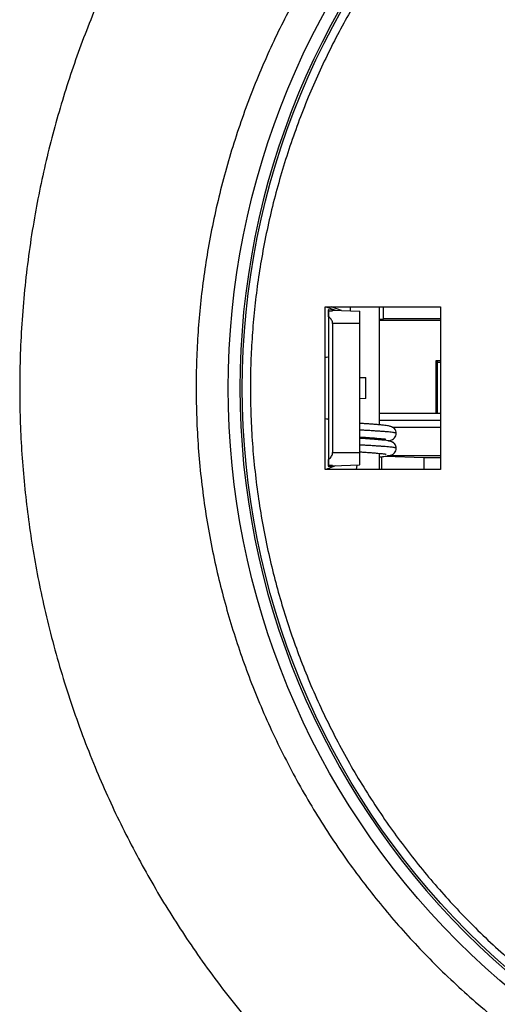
# Model space of a CAD drawing. Header units: millimetres. Extents: x 226 to 954, y 75 to 822.
# Tile 14 of 127: x 521 to 556, y 129 to 201. Entities that reach past the tile are written whole.
import ezdxf

# ---------------------------------------------------------------- set-up
doc = ezdxf.new("R2010")
doc.units = ezdxf.units.MM

msp = doc.modelspace()

# ---------------------------------------------------------------- linework, layer by layer
at = {"color": 7, "linetype": 'Continuous', "lineweight": 25}
for p, q in [((543.1, 180.243), (551.6, 180.243)), ((543.1, 168.243), (543.1, 180.243)), ((543.163, 180.243), (543.882, 179.981)), ((543.341, 180.003), (543.341, 179.931)), ((543.346, 180.003), (543.341, 180.003)), ((543.346, 180.003), (543.346, 179.933)), ((543.648, 179.993), (543.346, 180.003)), ((543.353, 179.91), (543.652, 179.947)), ((544.308, 179.966), (543.55, 180.243)), ((543.648, 179.993), (543.652, 179.947)), ((543.648, 179.993), (545.648, 179.923)), ((543.648, 179.946), (543.648, 179.993)), ((544.969, 179.947), (544.969, 180.243)), ((547.1, 171.537), (547.1, 180.243)), ((547.4, 179.348), (547.4, 180.243)), ((551.6, 180.243), (551.6, 168.243)), ((543.353, 179.91), (543.353, 168.576)), ((543.358, 179.497), (543.358, 168.989)), ((547.1, 179.243), (551.6, 179.243)), ((551.6, 179.348), (547.4, 179.348)), ((545.659, 178.993), (543.66, 178.993)), ((543.66, 178.993), (543.66, 169.493)), ((545.659, 169.493), (545.659, 178.993)), ((543.1, 176.512), (543.293, 176.546)), ((543.1, 176.51), (543.293, 176.544)), ((551.375, 176.143), (551.27, 176.248)), ((551.6, 176.248), (551.27, 176.248)), ((551.27, 176.248), (551.27, 172.371)), ((551.375, 172.371), (551.375, 176.143)), ((551.375, 176.143), (551.6, 176.143)), ((545.659, 175.032), (546.111, 175.015)), ((546.111, 173.47), (546.111, 175.015)), ((546.111, 173.47), (545.659, 173.454)), ((543.293, 171.942), (543.1, 171.976)), ((543.293, 171.939), (543.1, 171.973)), ((551.6, 172.371), (547.1, 172.371)), ((548.051, 171.371), (551.6, 171.371)), ((547.1, 170.437), (547.1, 170.536)), ((543.66, 169.493), (545.659, 169.493)), ((547.1, 168.243), (547.1, 169.435)), ((547.559, 169.221), (550.39, 169.138)), ((551.6, 169.243), (547.706, 169.243)), ((550.39, 169.138), (550.39, 168.243)), ((550.39, 169.138), (551.6, 169.138)), ((543.882, 168.505), (543.163, 168.243)), ((543.341, 168.555), (543.341, 168.482)), ((543.341, 168.482), (543.346, 168.482)), ((543.346, 168.553), (543.346, 168.482)), ((543.346, 168.482), (543.648, 168.493)), ((543.652, 168.539), (543.353, 168.576)), ((545.648, 168.563), (543.648, 168.493)), ((543.652, 168.539), (543.648, 168.493)), ((543.648, 168.493), (543.648, 168.539)), ((545.412, 168.243), (545.462, 168.556)), ((551.6, 168.243), (543.1, 168.243))]:
    msp.add_line(p, q, dxfattribs=at)
at = {"color": 8, "linetype": 'Continuous', "lineweight": 25}
for p, q in [((547.1, 171.871), (551.6, 171.871)), ((547.286, 168.243), (547.286, 169.189))]:
    msp.add_line(p, q, dxfattribs=at)
at = {"color": 7, "linetype": 'Continuous', "lineweight": 25}
for points, knots in [([(593.6, 247.243), (592.836, 247.236), (591.307, 247.222), (589.016, 247.11), (586.729, 246.931), (584.449, 246.679), (582.178, 246.356), (579.919, 245.962), (577.598, 245.481), (575.22, 244.906), (572.79, 244.229), (570.384, 243.468), (568.006, 242.625), (565.73, 241.728), (563.555, 240.786), (561.479, 239.81), (559.436, 238.768), (557.426, 237.663), (555.451, 236.496), (553.515, 235.267), (551.555, 233.935), (549.577, 232.493), (547.591, 230.938), (545.66, 229.314), (543.786, 227.625), (542.026, 225.925), (540.377, 224.223), (538.833, 222.527), (537.343, 220.782), (535.909, 218.992), (534.532, 217.158), (533.213, 215.282), (531.912, 213.301), (530.637, 211.213), (529.397, 209.015), (528.234, 206.776), (527.149, 204.498), (526.174, 202.254), (525.301, 200.051), (524.524, 197.893), (523.816, 195.711), (523.176, 193.509), (522.605, 191.287), (522.105, 189.049), (521.661, 186.721), (521.282, 184.304), (520.978, 181.799), (520.76, 179.285), (520.629, 176.766), (520.587, 174.319), (520.624, 171.95), (520.732, 169.658), (520.912, 167.372), (521.164, 165.092), (521.487, 162.821), (521.881, 160.562), (522.362, 158.241), (522.937, 155.863), (523.614, 153.432), (524.375, 151.027), (525.218, 148.649), (526.115, 146.373), (527.057, 144.197), (528.033, 142.122), (529.075, 140.078), (530.18, 138.068), (531.347, 136.094), (532.576, 134.158), (533.908, 132.197), (535.349, 130.22), (536.905, 128.234), (538.529, 126.303), (540.218, 124.428), (541.918, 122.669), (543.62, 121.019), (545.316, 119.476), (547.06, 117.986), (548.85, 116.552), (550.685, 115.175), (552.561, 113.856), (554.542, 112.555), (556.63, 111.28), (558.828, 110.04), (561.067, 108.877), (563.345, 107.792), (565.589, 106.817), (567.792, 105.944), (569.95, 105.167), (572.132, 104.459), (574.334, 103.819), (576.556, 103.248), (578.794, 102.748), (581.122, 102.304), (583.539, 101.925), (586.044, 101.62), (588.558, 101.404), (591.077, 101.268), (592.759, 101.251), (593.6, 101.243)], [0, 0, 0, 0, 0.01, 0.02, 0.03, 0.04, 0.05, 0.06, 0.07, 0.081, 0.092, 0.103, 0.114, 0.125, 0.135, 0.145, 0.155, 0.165, 0.175, 0.185, 0.195, 0.206, 0.217, 0.228, 0.239, 0.25, 0.26, 0.27, 0.28, 0.29, 0.3, 0.31, 0.32, 0.331, 0.342, 0.353, 0.364, 0.375, 0.385, 0.395, 0.405, 0.415, 0.425, 0.435, 0.445, 0.456, 0.467, 0.478, 0.489, 0.5, 0.51, 0.52, 0.53, 0.54, 0.55, 0.56, 0.57, 0.581, 0.592, 0.603, 0.614, 0.625, 0.635, 0.645, 0.655, 0.665, 0.675, 0.685, 0.695, 0.706, 0.717, 0.728, 0.739, 0.75, 0.76, 0.77, 0.78, 0.79, 0.8, 0.81, 0.82, 0.831, 0.842, 0.853, 0.864, 0.875, 0.885, 0.895, 0.905, 0.915, 0.925, 0.935, 0.945, 0.956, 0.967, 0.978, 0.989, 1, 1, 1, 1]), ([(593.6, 234.243), (592.867, 234.235), (591.401, 234.22), (589.205, 234.094), (587.015, 233.894), (584.833, 233.612), (582.663, 233.251), (580.55, 232.819), (578.493, 232.322), (576.496, 231.766), (574.518, 231.14), (572.564, 230.447), (570.596, 229.671), (568.618, 228.809), (566.635, 227.857), (564.688, 226.833), (562.781, 225.738), (560.914, 224.574), (559.127, 223.366), (557.417, 222.12), (555.785, 220.841), (554.197, 219.507), (552.657, 218.119), (551.135, 216.649), (549.638, 215.095), (548.17, 213.457), (546.764, 211.766), (545.42, 210.024), (544.141, 208.235), (542.952, 206.435), (541.85, 204.629), (540.831, 202.823), (539.875, 200.983), (538.983, 199.11), (538.14, 197.17), (537.351, 195.162), (536.622, 193.087), (535.97, 190.986), (535.395, 188.863), (534.898, 186.72), (534.488, 184.602), (534.161, 182.512), (533.91, 180.453), (533.731, 178.387), (533.624, 176.316), (533.587, 174.201), (533.627, 172.044), (533.748, 169.848), (533.949, 167.657), (534.23, 165.476), (534.592, 163.306), (535.024, 161.192), (535.521, 159.136), (536.077, 157.138), (536.703, 155.161), (537.396, 153.207), (538.172, 151.238), (539.034, 149.26), (539.986, 147.278), (541.01, 145.331), (542.105, 143.424), (543.269, 141.557), (544.477, 139.77), (545.723, 138.06), (547.002, 136.427), (548.336, 134.84), (549.724, 133.3), (551.194, 131.778), (552.748, 130.28), (554.386, 128.813), (556.077, 127.407), (557.819, 126.063), (559.608, 124.784), (561.408, 123.595), (563.214, 122.492), (565.02, 121.473), (566.86, 120.517), (568.733, 119.626), (570.673, 118.782), (572.681, 117.993), (574.756, 117.265), (576.857, 116.612), (578.98, 116.038), (581.123, 115.541), (583.241, 115.131), (585.331, 114.803), (587.39, 114.553), (589.456, 114.375), (591.527, 114.264), (592.909, 114.25), (593.6, 114.243)], [0, 0, 0, 0, 0.011667, 0.023333, 0.035, 0.046667, 0.058333, 0.07, 0.081, 0.092, 0.103, 0.114, 0.125, 0.136667, 0.148333, 0.16, 0.171667, 0.183333, 0.195, 0.206, 0.217, 0.228, 0.239, 0.25, 0.261667, 0.273333, 0.285, 0.296667, 0.308333, 0.32, 0.331, 0.342, 0.353, 0.364, 0.375, 0.386667, 0.398333, 0.41, 0.421667, 0.433333, 0.445, 0.456, 0.467, 0.478, 0.489, 0.5, 0.511667, 0.523333, 0.535, 0.546667, 0.558333, 0.57, 0.581, 0.592, 0.603, 0.614, 0.625, 0.636667, 0.648333, 0.66, 0.671667, 0.683333, 0.695, 0.706, 0.717, 0.728, 0.739, 0.75, 0.761667, 0.773333, 0.785, 0.796667, 0.808333, 0.82, 0.831, 0.842, 0.853, 0.864, 0.875, 0.886667, 0.898333, 0.91, 0.921667, 0.933333, 0.945, 0.956, 0.967, 0.978, 0.989, 1, 1, 1, 1]), ([(593.6, 116.614), (578.316, 116.614), (563.657, 122.686), (542.043, 144.3), (535.971, 158.959), (535.971, 189.527), (542.043, 204.185), (563.657, 225.8), (578.316, 231.872), (593.6, 231.872)], [0, 0, 0, 0, 0.25, 0.25, 0.5, 0.5, 0.75, 0.75, 1, 1, 1, 1]), ([(593.6, 231.018), (578.543, 231.018), (564.101, 225.036), (542.807, 203.742), (536.825, 189.3), (536.825, 159.186), (542.807, 144.744), (564.101, 123.45), (578.543, 117.468), (593.6, 117.468)], [0, 0, 0, 0, 0.25, 0.25, 0.5, 0.5, 0.75, 0.75, 1, 1, 1, 1]), ([(593.6, 117.643), (578.589, 117.643), (564.192, 123.606), (542.964, 144.835), (537, 159.232), (537, 189.254), (542.964, 203.651), (564.192, 224.879), (578.589, 230.843), (593.6, 230.843)], [0, 0, 0, 0, 0.25, 0.25, 0.5, 0.5, 0.75, 0.75, 1, 1, 1, 1]), ([(593.6, 230.243), (592.916, 230.236), (591.548, 230.221), (589.498, 230.104), (587.454, 229.917), (585.418, 229.654), (583.393, 229.318), (581.42, 228.914), (579.5, 228.45), (577.636, 227.931), (575.79, 227.347), (573.966, 226.7), (572.129, 225.976), (570.283, 225.172), (568.433, 224.283), (566.616, 223.327), (564.835, 222.305), (563.093, 221.219), (561.425, 220.091), (559.829, 218.928), (558.306, 217.735), (556.824, 216.489), (555.386, 215.194), (553.966, 213.822), (552.568, 212.372), (551.199, 210.843), (549.886, 209.264), (548.632, 207.639), (547.439, 205.969), (546.329, 204.289), (545.3, 202.603), (544.349, 200.918), (543.456, 199.2), (542.624, 197.453), (541.837, 195.642), (541.101, 193.767), (540.42, 191.83), (539.812, 189.87), (539.275, 187.888), (538.812, 185.889), (538.429, 183.911), (538.123, 181.961), (537.89, 180.039), (537.723, 178.111), (537.622, 176.178), (537.588, 174.204), (537.625, 172.19), (537.738, 170.141), (537.926, 168.096), (538.188, 166.06), (538.525, 164.035), (538.929, 162.062), (539.393, 160.143), (539.912, 158.279), (540.496, 156.433), (541.143, 154.609), (541.867, 152.772), (542.671, 150.926), (543.56, 149.075), (544.516, 147.259), (545.538, 145.478), (546.624, 143.736), (547.752, 142.068), (548.915, 140.472), (550.108, 138.948), (551.354, 137.467), (552.649, 136.029), (554.021, 134.609), (555.471, 133.211), (557, 131.842), (558.579, 130.529), (560.204, 129.275), (561.874, 128.081), (563.554, 126.971), (565.24, 125.942), (566.925, 124.991), (568.643, 124.099), (570.39, 123.267), (572.201, 122.48), (574.076, 121.743), (576.013, 121.063), (577.973, 120.454), (579.955, 119.918), (581.954, 119.454), (583.931, 119.072), (585.882, 118.766), (587.804, 118.532), (589.732, 118.366), (591.665, 118.262), (592.955, 118.249), (593.6, 118.243)], [0, 0, 0, 0, 0.011667, 0.023333, 0.035, 0.046667, 0.058333, 0.07, 0.081, 0.092, 0.103, 0.114, 0.125, 0.136667, 0.148333, 0.16, 0.171667, 0.183333, 0.195, 0.206, 0.217, 0.228, 0.239, 0.25, 0.261667, 0.273333, 0.285, 0.296667, 0.308333, 0.32, 0.331, 0.342, 0.353, 0.364, 0.375, 0.386667, 0.398333, 0.41, 0.421667, 0.433333, 0.445, 0.456, 0.467, 0.478, 0.489, 0.5, 0.511667, 0.523333, 0.535, 0.546667, 0.558333, 0.57, 0.581, 0.592, 0.603, 0.614, 0.625, 0.636667, 0.648333, 0.66, 0.671667, 0.683333, 0.695, 0.706, 0.717, 0.728, 0.739, 0.75, 0.761667, 0.773333, 0.785, 0.796667, 0.808333, 0.82, 0.831, 0.842, 0.853, 0.864, 0.875, 0.886667, 0.898333, 0.91, 0.921667, 0.933333, 0.945, 0.956, 0.967, 0.978, 0.989, 1, 1, 1, 1]), ([(543.358, 179.497), (543.358, 179.583), (543.356, 179.756), (543.354, 179.859), (543.353, 179.91)], [0, 0, 0, 0, 0.499997, 1, 1, 1, 1]), ([(543.66, 178.993), (543.656, 179.037), (543.648, 179.129), (543.584, 179.261), (543.488, 179.388), (543.404, 179.459), (543.358, 179.497)], [0, 0, 0, 0, 0.21312, 0.443203, 0.702885, 1, 1, 1, 1]), ([(545.659, 178.993), (545.659, 179.054), (545.659, 179.176), (545.658, 179.351), (545.657, 179.513), (545.656, 179.655), (545.654, 179.771), (545.652, 179.857), (545.65, 179.913), (545.649, 179.92), (545.648, 179.923)], [0, 0, 0, 0, 0.1250001, 0.2499998, 0.3749997, 0.5000002, 0.6250001, 0.7499987, 0.8750004, 1, 1, 1, 1]), ([(547.1, 179.308), (547.119, 179.309), (547.164, 179.312), (547.225, 179.317), (547.289, 179.323), (547.346, 179.33), (547.391, 179.338), (547.397, 179.344), (547.4, 179.348)], [0, 0, 0, 0, 0.094986, 0.233238, 0.377536, 0.553432, 0.760929, 1, 1, 1, 1]), ([(548.35, 170.904), (548.342, 170.971), (548.327, 171.101), (548.223, 171.253), (548.111, 171.341), (548.047, 171.374), (547.982, 171.402), (547.895, 171.428), (547.774, 171.456), (547.609, 171.483), (547.399, 171.509), (547.151, 171.533), (546.868, 171.557), (546.567, 171.581), (546.256, 171.604), (545.953, 171.625), (545.752, 171.638), (545.659, 171.644)], [0, 0, 0, 0, 0.056847, 0.109155, 0.149016, 0.179392, 0.218444, 0.267131, 0.336791, 0.419321, 0.50478, 0.59559, 0.684061, 0.770089, 0.852962, 0.932106, 1, 1, 1, 1]), ([(545.659, 170.644), (545.662, 170.644), (545.765, 170.637), (545.98, 170.623), (546.308, 170.6), (546.635, 170.575), (546.924, 170.551), (547.156, 170.531), (547.332, 170.514), (547.461, 170.499), (547.528, 170.491), (547.566, 170.485), (547.568, 170.487), (547.568, 170.488)], [0, 0, 0, 0, 0.002857, 0.106516, 0.22915, 0.365662, 0.495095, 0.613967, 0.725125, 0.829478, 0.926083, 0.971307, 1, 1, 1, 1]), ([(548.35, 169.804), (548.345, 169.857), (548.336, 169.961), (548.264, 170.097), (548.176, 170.193), (548.076, 170.262), (548, 170.296), (547.874, 170.337), (547.72, 170.367), (547.512, 170.397), (547.256, 170.424), (546.976, 170.448), (546.683, 170.472), (546.348, 170.497), (546.004, 170.522), (545.767, 170.537), (545.659, 170.544)], [0, 0, 0, 0, 0.044845, 0.08833, 0.126021, 0.155385, 0.20676, 0.26526, 0.35512, 0.457003, 0.563317, 0.646308, 0.734064, 0.826051, 0.920822, 1, 1, 1, 1]), ([(547.776, 170.354), (547.793, 170.357), (547.821, 170.362), (547.869, 170.372), (547.968, 170.401), (548.095, 170.463), (548.23, 170.576), (548.332, 170.737), (548.344, 170.847), (548.35, 170.904)], [0, 0, 0, 0, 0.097822, 0.162853, 0.259697, 0.397358, 0.573127, 0.777456, 1, 1, 1, 1]), ([(547.1, 169.171), (547.176, 169.178), (547.336, 169.193), (547.534, 169.216), (547.715, 169.243), (547.859, 169.271), (547.974, 169.304), (548.051, 169.335), (548.131, 169.381), (548.238, 169.474), (548.33, 169.621), (548.343, 169.741), (548.35, 169.804)], [0, 0, 0, 0, 0.125179, 0.263139, 0.386212, 0.525766, 0.63667, 0.719096, 0.767503, 0.831923, 0.912989, 1, 1, 1, 1]), ([(543.358, 168.989), (543.404, 169.027), (543.488, 169.098), (543.584, 169.225), (543.648, 169.357), (543.656, 169.449), (543.66, 169.493)], [0, 0, 0, 0, 0.297115, 0.556797, 0.78688, 1, 1, 1, 1]), ([(545.648, 168.563), (545.649, 168.566), (545.65, 168.573), (545.652, 168.628), (545.654, 168.714), (545.656, 168.831), (545.657, 168.973), (545.658, 169.135), (545.659, 169.31), (545.659, 169.432), (545.659, 169.493)], [0, 0, 0, 0, 0.1249996, 0.2500013, 0.3749999, 0.4999998, 0.6250003, 0.7500002, 0.8749999, 1, 1, 1, 1]), ([(545.659, 169.544), (545.67, 169.543), (545.802, 169.535), (546.057, 169.518), (546.406, 169.493), (546.724, 169.468), (546.992, 169.445), (547.21, 169.426), (547.383, 169.407), (547.512, 169.39), (547.586, 169.377), (547.589, 169.379), (547.591, 169.38)], [0, 0, 0, 0, 0.011792, 0.134262, 0.269043, 0.397688, 0.518873, 0.632222, 0.741036, 0.845139, 0.939333, 1, 1, 1, 1]), ([(543.353, 168.576), (543.354, 168.627), (543.356, 168.73), (543.358, 168.902), (543.358, 168.989)], [0, 0, 0, 0, 0.500003, 1, 1, 1, 1])]:
    msp.add_open_spline(points, degree=3, knots=knots, dxfattribs=at)
at = {"color": 8, "linetype": 'Continuous', "lineweight": 25}
for points, knots in [([(548.348, 170.904), (548.349, 170.904), (548.356, 170.912), (548.327, 170.926), (548.259, 170.947), (548.141, 170.969), (547.983, 170.99), (547.785, 171.01), (547.553, 171.03), (547.289, 171.05), (546.992, 171.07), (546.666, 171.091), (546.317, 171.113), (545.98, 171.132), (545.756, 171.144), (545.659, 171.15)], [0, 0, 0, 0, 0.009802, 0.093344, 0.177871, 0.262801, 0.347535, 0.431482, 0.514081, 0.596618, 0.680522, 0.765236, 0.85017, 0.934725, 1, 1, 1, 1]), ([(548.345, 169.804), (548.345, 169.808), (548.345, 169.819), (548.295, 169.838), (548.2, 169.859), (548.059, 169.88), (547.878, 169.901), (547.662, 169.921), (547.412, 169.941), (547.129, 169.961), (546.816, 169.982), (546.476, 170.003), (546.117, 170.024), (545.843, 170.04), (545.688, 170.048), (545.659, 170.05)], [0, 0, 0, 0, 0.054712, 0.138947, 0.223851, 0.308828, 0.39328, 0.476631, 0.558874, 0.642308, 0.72681, 0.8118, 0.89668, 0.980855, 1, 1, 1, 1])]:
    msp.add_open_spline(points, degree=3, knots=knots, dxfattribs=at)

doc.saveas('drawing.dxf')
